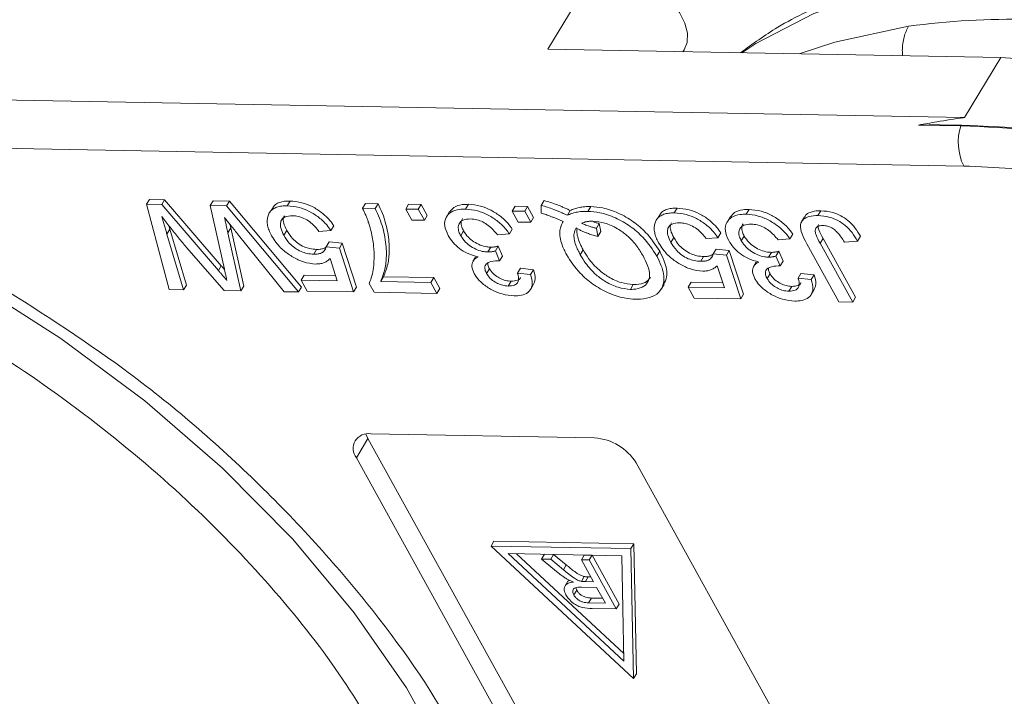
# Model space of a CAD drawing. Header units: millimetres. Extents: x 8853 to 11418, y 45 to 1005.
# Tile 133 of 256: x 9827 to 9852, y 687 to 704. Entities that reach past the tile are written whole.
import ezdxf

# ---------------------------------------------------------------- set-up
doc = ezdxf.new("R2010")
doc.units = ezdxf.units.MM

msp = doc.modelspace()

# ---------------------------------------------------------------- linework, layer by layer
at = {"color": 7, "linetype": 'Continuous', "lineweight": 15}
for p, q in [((9841.518, 705.537), (9840.353, 703.603)), ((9851.769, 703.393), (9840.353, 703.603)), ((9843.759, 703.54), (9843.79, 703.592)), ((9851.769, 703.393), (9850.859, 701.883)), ((9850.859, 701.883), (9822.778, 702.398)), ((9850.766, 701.673), (9849.696, 701.693)), ((9821.966, 701.191), (9850.837, 700.661)), ((9830.309, 699.815), (9830.236, 699.695)), ((9830.309, 699.815), (9830.691, 699.808)), ((9830.691, 699.808), (9830.619, 699.688)), ((9830.691, 699.808), (9832.121, 698.148)), ((9831.84, 699.665), (9831.913, 699.786)), ((9831.913, 699.786), (9832.325, 699.778)), ((9832.325, 699.778), (9832.252, 699.658)), ((9832.325, 699.778), (9834.142, 697.606)), ((9833.781, 699.657), (9833.854, 699.778)), ((9835.756, 699.715), (9835.683, 699.595)), ((9835.756, 699.715), (9836.072, 699.71)), ((9840.261, 699.789), (9840.188, 699.668)), ((9830.809, 697.545), (9830.236, 699.695)), ((9830.236, 699.695), (9830.619, 699.688)), ((9830.619, 699.688), (9832.048, 698.027)), ((9832.2, 698.058), (9831.84, 699.665)), ((9831.84, 699.665), (9832.252, 699.658)), ((9832.252, 699.658), (9834.069, 697.485)), ((9833.453, 699.66), (9833.38, 699.539)), ((9835.683, 699.595), (9835.999, 699.589)), ((9836.072, 699.71), (9835.999, 699.589)), ((9836.771, 699.575), (9836.844, 699.696)), ((9836.771, 699.575), (9837.087, 699.569)), ((9836.924, 699.298), (9836.771, 699.575)), ((9836.844, 699.696), (9837.16, 699.69)), ((9837.16, 699.69), (9837.087, 699.569)), ((9837.087, 699.569), (9837.241, 699.292)), ((9837.16, 699.69), (9837.313, 699.413)), ((9837.878, 699.511), (9837.805, 699.39)), ((9838.278, 699.574), (9838.351, 699.695)), ((9839.454, 699.525), (9839.526, 699.646)), ((9839.454, 699.525), (9839.77, 699.52)), ((9839.607, 699.248), (9839.454, 699.525)), ((9839.526, 699.646), (9839.843, 699.641)), ((9839.843, 699.641), (9839.77, 699.52)), ((9839.77, 699.52), (9839.923, 699.243)), ((9839.843, 699.641), (9839.996, 699.363)), ((9840.184, 699.473), (9840.188, 699.668)), ((9840.92, 699.538), (9840.847, 699.418)), ((9841.438, 699.639), (9841.365, 699.518)), ((9843.21, 699.481), (9843.137, 699.36)), ((9843.538, 699.478), (9843.61, 699.599)), ((9845.353, 699.445), (9845.425, 699.566)), ((9847.16, 699.411), (9847.233, 699.532)), ((9837.241, 699.292), (9836.924, 699.298)), ((9837.313, 699.413), (9837.241, 699.292)), ((9839.923, 699.243), (9839.607, 699.248)), ((9839.996, 699.363), (9839.923, 699.243)), ((9840.742, 699.259), (9840.713, 699.211)), ((9844.952, 699.381), (9844.879, 699.26)), ((9846.822, 699.377), (9846.749, 699.256)), ((9830.824, 699.066), (9830.751, 698.945)), ((9830.796, 699.16), (9830.824, 699.066)), ((9830.824, 699.066), (9831.241, 697.659)), ((9832.36, 699.099), (9832.287, 698.978)), ((9832.287, 698.978), (9832.615, 697.512)), ((9832.36, 699.099), (9832.688, 697.633)), ((9833.771, 699.035), (9833.698, 698.914)), ((9834.885, 699.033), (9834.584, 699.012)), ((9834.958, 699.154), (9834.885, 699.033)), ((9838.229, 699.024), (9838.157, 698.904)), ((9839.456, 699.072), (9839.384, 698.951)), ((9841.576, 699.091), (9841.649, 699.211)), ((9841.616, 698.886), (9841.576, 699.091)), ((9841.616, 698.886), (9841.689, 699.007)), ((9841.689, 699.007), (9841.649, 699.211)), ((9844.715, 698.975), (9844.642, 698.854)), ((9830.751, 698.945), (9831.168, 697.539)), ((9833.709, 697.492), (9832.557, 698.92)), ((9834.839, 698.745), (9834.767, 698.624)), ((9834.839, 698.745), (9835.171, 698.712)), ((9839.384, 698.951), (9839.082, 698.929)), ((9843.528, 698.856), (9843.455, 698.735)), ((9844.642, 698.854), (9844.341, 698.833)), ((9845.304, 698.895), (9845.231, 698.774)), ((9846.458, 698.821), (9846.157, 698.799)), ((9846.531, 698.942), (9846.458, 698.821)), ((9847.29, 698.836), (9847.218, 698.715)), ((9847.29, 698.836), (9848.112, 697.35)), ((9848.159, 698.769), (9847.83, 698.741)), ((9848.232, 698.89), (9848.159, 698.769)), ((9832.197, 697.52), (9831.245, 698.609)), ((9834.524, 698.559), (9834.451, 698.438)), ((9834.767, 698.624), (9835.098, 698.591)), ((9835.171, 698.712), (9835.098, 698.591)), ((9835.098, 698.591), (9835.458, 697.487)), ((9835.171, 698.712), (9835.531, 697.608)), ((9838.915, 698.614), (9838.842, 698.493)), ((9839.103, 698.64), (9839.03, 698.519)), ((9839.03, 698.519), (9839.136, 698.27)), ((9839.103, 698.64), (9839.208, 698.391)), ((9841.172, 698.423), (9841.245, 698.544)), ((9843.174, 698.511), (9843.101, 698.39)), ((9844.596, 698.566), (9844.523, 698.445)), ((9844.596, 698.566), (9844.928, 698.533)), ((9844.928, 698.533), (9844.855, 698.412)), ((9844.928, 698.533), (9845.288, 697.429)), ((9845.989, 698.484), (9845.916, 698.363)), ((9846.177, 698.51), (9846.105, 698.389)), ((9846.177, 698.51), (9846.283, 698.261)), ((9847.691, 697.236), (9846.88, 698.702)), ((9847.218, 698.715), (9848.039, 697.229)), ((9835.046, 697.769), (9834.862, 698.326)), ((9838.469, 698.259), (9838.459, 698.243)), ((9838.532, 698.363), (9838.473, 698.266)), ((9839.208, 698.391), (9839.136, 698.27)), ((9844.281, 698.38), (9844.208, 698.259)), ((9844.523, 698.445), (9844.855, 698.412)), ((9844.855, 698.412), (9845.215, 697.308)), ((9845.606, 698.234), (9845.547, 698.136)), ((9846.105, 698.389), (9846.21, 698.14)), ((9846.283, 698.261), (9846.21, 698.14)), ((9832.121, 698.148), (9832.048, 698.027)), ((9838.881, 698.072), (9838.809, 697.951)), ((9839.66, 698.081), (9839.587, 697.96)), ((9839.66, 698.081), (9839.992, 698.047)), ((9839.992, 698.047), (9839.919, 697.927)), ((9844.803, 697.59), (9844.619, 698.147)), ((9845.543, 698.129), (9845.534, 698.113)), ((9834.207, 697.907), (9834.134, 697.786)), ((9834.287, 697.509), (9834.134, 697.786)), ((9834.134, 697.786), (9835.046, 697.769)), ((9834.207, 697.907), (9835.006, 697.892)), ((9836.14, 697.749), (9836.213, 697.87)), ((9836.14, 697.749), (9837.406, 697.726)), ((9836.213, 697.87), (9837.478, 697.847)), ((9837.478, 697.847), (9837.406, 697.726)), ((9837.406, 697.726), (9837.559, 697.449)), ((9837.478, 697.847), (9837.632, 697.57)), ((9839.428, 697.756), (9839.355, 697.635)), ((9839.587, 697.96), (9839.919, 697.927)), ((9843.963, 697.728), (9843.891, 697.607)), ((9843.963, 697.728), (9844.762, 697.713)), ((9845.956, 697.942), (9845.883, 697.821)), ((9846.734, 697.951), (9846.661, 697.83)), ((9846.661, 697.83), (9846.993, 697.797)), ((9846.734, 697.951), (9847.066, 697.918)), ((9847.066, 697.918), (9846.993, 697.797)), ((9831.168, 697.539), (9830.809, 697.545)), ((9831.241, 697.659), (9831.168, 697.539)), ((9832.615, 697.512), (9832.197, 697.52)), ((9832.688, 697.633), (9832.615, 697.512)), ((9834.069, 697.485), (9833.709, 697.492)), ((9834.142, 697.606), (9834.069, 697.485)), ((9835.458, 697.487), (9834.287, 697.509)), ((9835.531, 697.608), (9835.458, 697.487)), ((9835.976, 697.478), (9835.852, 697.702)), ((9837.559, 697.449), (9835.976, 697.478)), ((9837.632, 697.57), (9837.559, 697.449)), ((9839.913, 697.541), (9839.986, 697.662)), ((9842.434, 697.551), (9842.507, 697.672)), ((9843.21, 697.552), (9843.283, 697.673)), ((9844.044, 697.33), (9843.891, 697.607)), ((9843.891, 697.607), (9844.803, 697.59)), ((9846.502, 697.626), (9846.43, 697.505)), ((9846.988, 697.411), (9847.06, 697.532)), ((9845.215, 697.308), (9844.044, 697.33)), ((9845.288, 697.429), (9845.215, 697.308)), ((9848.039, 697.229), (9847.691, 697.236)), ((9848.112, 697.35), (9848.039, 697.229)), ((9835.526, 693.303), (9835.817, 693.787)), ((9835.767, 693.9), (9835.817, 693.787)), ((9835.817, 693.787), (9843.671, 679.587)), ((9835.89, 693.908), (9841.533, 693.804)), ((9843.38, 679.104), (9835.526, 693.303)), ((9842.579, 693.174), (9850.433, 678.975)), ((9838.994, 691.199), (9838.921, 691.078)), ((9842.448, 691.014), (9838.921, 691.078)), ((9838.921, 691.078), (9842.515, 687.736)), ((9842.52, 691.135), (9838.994, 691.199)), ((9842.52, 691.135), (9842.448, 691.014)), ((9842.588, 687.857), (9842.52, 691.135)), ((9839.356, 690.887), (9842.218, 690.835)), ((9842.273, 688.174), (9839.356, 690.887)), ((9842.269, 688.367), (9839.562, 690.883)), ((9840.197, 690.749), (9840.27, 690.87)), ((9840.425, 690.745), (9840.498, 690.866)), ((9840.818, 690.602), (9840.498, 690.866)), ((9841.199, 690.731), (9841.271, 690.852)), ((9841.47, 690.848), (9841.271, 690.852)), ((9841.398, 690.727), (9841.47, 690.848)), ((9842.153, 689.614), (9841.47, 690.848)), ((9842.218, 690.835), (9842.273, 688.174)), ((9842.515, 687.736), (9842.448, 691.014)), ((9840.617, 690.404), (9840.197, 690.749)), ((9840.197, 690.749), (9840.425, 690.745)), ((9840.425, 690.745), (9840.745, 690.481)), ((9840.745, 690.481), (9840.818, 690.602)), ((9841.398, 690.727), (9841.199, 690.731)), ((9841.199, 690.731), (9841.505, 690.177)), ((9841.398, 690.727), (9842.08, 689.493)), ((9841.2, 690.188), (9841.273, 690.309)), ((9841.301, 690.181), (9841.374, 690.302)), ((9841.437, 690.3), (9841.374, 690.302)), ((9840.861, 690.195), (9840.788, 690.074)), ((9840.888, 690.218), (9840.862, 690.194)), ((9841.206, 690.041), (9841.584, 690.035)), ((9841.301, 690.181), (9841.505, 690.177)), ((9841.584, 690.035), (9841.803, 689.639)), ((9841.008, 689.846), (9841.081, 689.966)), ((9841.081, 689.966), (9841.06, 690.027)), ((9841.382, 689.647), (9841.455, 689.767)), ((9841.803, 689.639), (9841.382, 689.647)), ((9841.734, 689.762), (9841.455, 689.767)), ((9842.08, 689.493), (9842.153, 689.614)), ((9842.08, 689.493), (9841.468, 689.504)), ((9842.515, 687.736), (9842.588, 687.857))]:
    msp.add_line(p, q, dxfattribs=at)
at = {"color": 7, "linetype": 'Continuous', "lineweight": 15, "flags": 128}
for points in [[(9843.79, 703.592), (9843.862, 703.776), (9843.872, 704.01), (9843.809, 704.266), (9843.676, 704.533), (9843.479, 704.797), (9843.228, 705.046), (9842.934, 705.269), (9842.61, 705.456)], [(9845.24, 703.513), (9845.593, 703.748), (9847.062, 704.507), (9848.74, 705.059), (9850.602, 705.395), (9852.622, 705.512), (9854.77, 705.407), (9857.017, 705.081), (9859.328, 704.54), (9861.672, 703.792), (9864.015, 702.846), (9866.323, 701.717), (9868.562, 700.421), (9870.702, 698.976), (9872.71, 697.404), (9874.559, 695.726), (9876.221, 693.967), (9877.672, 692.152)], [(9846.691, 703.487), (9847.588, 703.786), (9849.446, 704.186)], [(9878.099, 687.34), (9877.938, 687.636), (9876.781, 689.499), (9875.383, 691.339), (9873.765, 693.13), (9871.952, 694.846), (9869.968, 696.461), (9867.843, 697.952), (9865.609, 699.298), (9863.297, 700.478), (9860.941, 701.475), (9858.577, 702.276), (9856.237, 702.868), (9853.957, 703.242), (9851.769, 703.393)], [(9818.676, 700.975), (9821.093, 700.095), (9823.489, 699.013), (9825.828, 697.746), (9828.074, 696.314), (9830.193, 694.738), (9832.152, 693.042), (9833.922, 691.252), (9835.475, 689.396), (9836.789, 687.501), (9837.842, 685.596), (9838.619, 683.711), (9839.109, 681.874), (9839.303, 680.113), (9839.199, 678.455), (9838.798, 676.925), (9838.22, 675.728)]]:
    msp.add_lwpolyline(points, dxfattribs=at)
at = {"color": 7, "linetype": 'Continuous', "lineweight": 15}
for centre, radius, start, end in [((9852.111, 684.075), 20.287, 80.3496, 97.5486), ((9850.15, 676.301), 25.395, 71.4087, 91.0234), ((9852.053, 701.255), 1.353, 162.0005, 206.0242), ((9849.971, 675.477), 26.208, 71.9714, 88.2611), ((9835.823, 693.536), 0.377, 79.7431, 218.1605), ((9841.448, 692.479), 1.328, 31.5519, 86.3409)]:
    msp.add_arc(centre, radius, start, end, dxfattribs=at)
for points, knots in [([(9877.726, 692.578), (9877.498, 692.883), (9876.835, 693.764), (9875.589, 695.191), (9873.944, 696.821), (9872.141, 698.365), (9870.208, 699.805), (9868.167, 701.123), (9866.044, 702.304), (9863.865, 703.331), (9861.658, 704.194), (9859.448, 704.879), (9857.263, 705.379), (9855.129, 705.685), (9853.072, 705.792), (9851.118, 705.696), (9849.289, 705.398), (9847.621, 704.89), (9846.241, 704.27), (9845.514, 703.737), (9845.21, 703.514)], [0, 0, 0, 0, 0.030596, 0.088573, 0.146513, 0.204405, 0.262263, 0.320102, 0.377938, 0.435787, 0.493664, 0.551587, 0.609572, 0.667635, 0.725784, 0.784011, 0.842272, 0.900445, 0.958349, 1, 1, 1, 1]), ([(9849.446, 704.186), (9849.403, 704.099), (9849.339, 703.967), (9849.3, 703.747), (9849.284, 703.585), (9849.296, 703.483), (9849.301, 703.439)], [0, 0, 0, 0, 0.4068137, 0.6184289, 0.8351223, 1, 1, 1, 1]), ([(9850.859, 701.883), (9850.851, 701.882), (9850.617, 701.849), (9850.226, 701.789), (9849.851, 701.721), (9849.696, 701.693)], [0, 0, 0, 0, 0.0204398, 0.5957565, 1, 1, 1, 1]), ([(9817.361, 700.107), (9818.281, 699.818), (9820.154, 699.231), (9822.998, 697.961), (9825.821, 696.404), (9828.52, 694.571), (9830.994, 692.535), (9833.147, 690.37), (9834.954, 688.161), (9835.843, 686.683), (9836.28, 685.956)], [0, 0, 0, 0, 0.119843, 0.244, 0.371208, 0.5, 0.628792, 0.756, 0.880157, 1, 1, 1, 1]), ([(9833.456, 699.657), (9833.467, 699.669), (9833.501, 699.706), (9833.587, 699.746), (9833.69, 699.77), (9833.782, 699.778), (9833.83, 699.778), (9833.854, 699.778)], [0, 0, 0, 0, 0.133423, 0.416271, 0.710551, 0.854799, 1, 1, 1, 1]), ([(9833.854, 699.778), (9833.953, 699.77), (9834.132, 699.756), (9834.417, 699.645), (9834.661, 699.49), (9834.842, 699.317), (9834.924, 699.202), (9834.958, 699.154)], [0, 0, 0, 0, 0.248379, 0.451028, 0.653732, 0.857674, 1, 1, 1, 1]), ([(9840.261, 699.789), (9840.313, 699.774), (9840.417, 699.745), (9840.551, 699.697), (9840.661, 699.654), (9840.747, 699.618), (9840.834, 699.579), (9840.891, 699.552), (9840.92, 699.538)], [0, 0, 0, 0, 0.237022, 0.475091, 0.605871, 0.736859, 0.868386, 1, 1, 1, 1]), ([(9833.781, 699.657), (9833.735, 699.656), (9833.641, 699.655), (9833.518, 699.627), (9833.416, 699.576), (9833.353, 699.515), (9833.318, 699.455), (9833.305, 699.422), (9833.299, 699.406)], [0, 0, 0, 0, 0.195914, 0.39631, 0.592972, 0.797743, 0.898464, 1, 1, 1, 1]), ([(9833.781, 699.657), (9833.88, 699.649), (9834.059, 699.635), (9834.344, 699.524), (9834.588, 699.369), (9834.77, 699.196), (9834.851, 699.081), (9834.885, 699.033)], [0, 0, 0, 0, 0.248379, 0.451028, 0.653732, 0.857674, 1, 1, 1, 1]), ([(9835.898, 699.009), (9835.888, 699.049), (9835.868, 699.128), (9835.833, 699.237), (9835.796, 699.335), (9835.762, 699.421), (9835.723, 699.508), (9835.696, 699.566), (9835.683, 699.595)], [0, 0, 0, 0, 0.207128, 0.414579, 0.560657, 0.706858, 0.853397, 1, 1, 1, 1]), ([(9835.999, 699.589), (9836.038, 699.507), (9836.155, 699.26), (9836.26, 698.855), (9836.296, 698.427), (9836.257, 698.053), (9836.179, 697.851), (9836.14, 697.749)], [0, 0, 0, 0, 0.12089, 0.363049, 0.611426, 0.804202, 1, 1, 1, 1]), ([(9836.072, 699.71), (9836.111, 699.627), (9836.228, 699.381), (9836.333, 698.976), (9836.368, 698.548), (9836.33, 698.174), (9836.252, 697.972), (9836.213, 697.87)], [0, 0, 0, 0, 0.1208896, 0.3630487, 0.6114263, 0.8042019, 1, 1, 1, 1]), ([(9837.839, 698.912), (9837.802, 698.995), (9837.727, 699.164), (9837.772, 699.368), (9837.904, 699.51), (9838.087, 699.571), (9838.226, 699.574), (9838.278, 699.574)], [0, 0, 0, 0, 0.228572, 0.459007, 0.660095, 0.870765, 1, 1, 1, 1]), ([(9837.883, 699.507), (9837.914, 699.547), (9837.982, 699.638), (9838.16, 699.691), (9838.299, 699.694), (9838.351, 699.695)], [0, 0, 0, 0, 0.333604, 0.74663, 1, 1, 1, 1]), ([(9838.278, 699.574), (9838.378, 699.566), (9838.561, 699.55), (9838.853, 699.432), (9839.105, 699.268), (9839.28, 699.097), (9839.357, 698.988), (9839.384, 698.951)], [0, 0, 0, 0, 0.249595, 0.46063, 0.671469, 0.886859, 1, 1, 1, 1]), ([(9838.351, 699.695), (9838.451, 699.687), (9838.634, 699.671), (9838.925, 699.553), (9839.178, 699.389), (9839.353, 699.218), (9839.43, 699.109), (9839.456, 699.072)], [0, 0, 0, 0, 0.2495954, 0.4606301, 0.6714689, 0.8868588, 1, 1, 1, 1]), ([(9840.742, 699.259), (9840.716, 699.271), (9840.664, 699.294), (9840.586, 699.328), (9840.508, 699.36), (9840.415, 699.396), (9840.307, 699.436), (9840.225, 699.461), (9840.184, 699.473)], [0, 0, 0, 0, 0.1399626, 0.2799557, 0.4199377, 0.560053, 0.7795716, 1, 1, 1, 1]), ([(9840.188, 699.668), (9840.24, 699.654), (9840.344, 699.624), (9840.478, 699.576), (9840.588, 699.533), (9840.675, 699.497), (9840.761, 699.458), (9840.818, 699.431), (9840.847, 699.418)], [0, 0, 0, 0, 0.237022, 0.475091, 0.605871, 0.736859, 0.868386, 1, 1, 1, 1]), ([(9840.847, 699.418), (9840.881, 699.434), (9840.949, 699.466), (9841.05, 699.492), (9841.138, 699.506), (9841.211, 699.514), (9841.287, 699.518), (9841.339, 699.518), (9841.365, 699.518)], [0, 0, 0, 0, 0.236029, 0.474761, 0.60501, 0.7357, 0.867655, 1, 1, 1, 1]), ([(9840.92, 699.538), (9840.953, 699.554), (9841.022, 699.586), (9841.123, 699.613), (9841.211, 699.627), (9841.284, 699.635), (9841.359, 699.639), (9841.412, 699.639), (9841.438, 699.639)], [0, 0, 0, 0, 0.236029, 0.474761, 0.60501, 0.7357, 0.867655, 1, 1, 1, 1]), ([(9841.365, 699.518), (9841.463, 699.511), (9841.683, 699.494), (9842.06, 699.367), (9842.438, 699.148), (9842.824, 698.817), (9842.995, 698.552), (9843.101, 698.39)], [0, 0, 0, 0, 0.150098, 0.337156, 0.525352, 0.708308, 1, 1, 1, 1]), ([(9841.438, 699.639), (9841.536, 699.631), (9841.755, 699.615), (9842.133, 699.487), (9842.511, 699.269), (9842.896, 698.938), (9843.068, 698.673), (9843.174, 698.511)], [0, 0, 0, 0, 0.150098, 0.337156, 0.525352, 0.708308, 1, 1, 1, 1]), ([(9843.538, 699.478), (9843.491, 699.477), (9843.398, 699.476), (9843.275, 699.448), (9843.173, 699.397), (9843.11, 699.336), (9843.075, 699.276), (9843.062, 699.243), (9843.056, 699.227)], [0, 0, 0, 0, 0.195914, 0.39631, 0.592972, 0.797743, 0.898464, 1, 1, 1, 1]), ([(9843.213, 699.478), (9843.224, 699.49), (9843.258, 699.527), (9843.344, 699.567), (9843.447, 699.591), (9843.539, 699.599), (9843.586, 699.599), (9843.61, 699.599)], [0, 0, 0, 0, 0.133423, 0.416271, 0.710551, 0.854799, 1, 1, 1, 1]), ([(9843.538, 699.478), (9843.637, 699.47), (9843.816, 699.456), (9844.101, 699.345), (9844.345, 699.19), (9844.526, 699.017), (9844.608, 698.902), (9844.642, 698.854)], [0, 0, 0, 0, 0.248379, 0.451028, 0.653732, 0.857674, 1, 1, 1, 1]), ([(9843.61, 699.599), (9843.709, 699.591), (9843.889, 699.577), (9844.174, 699.466), (9844.418, 699.311), (9844.599, 699.138), (9844.681, 699.023), (9844.715, 698.975)], [0, 0, 0, 0, 0.248379, 0.451028, 0.653732, 0.857674, 1, 1, 1, 1]), ([(9844.957, 699.377), (9844.988, 699.418), (9845.056, 699.508), (9845.235, 699.562), (9845.373, 699.564), (9845.425, 699.566)], [0, 0, 0, 0, 0.333604, 0.74663, 1, 1, 1, 1]), ([(9845.425, 699.566), (9845.525, 699.557), (9845.709, 699.542), (9846, 699.423), (9846.252, 699.259), (9846.427, 699.088), (9846.504, 698.979), (9846.531, 698.942)], [0, 0, 0, 0, 0.2495954, 0.4606301, 0.6714689, 0.8868588, 1, 1, 1, 1]), ([(9846.83, 699.373), (9846.836, 699.389), (9846.857, 699.444), (9846.975, 699.506), (9847.116, 699.532), (9847.215, 699.532), (9847.233, 699.532)], [0, 0, 0, 0, 0.13032, 0.452849, 0.901185, 1, 1, 1, 1]), ([(9847.233, 699.532), (9847.332, 699.525), (9847.494, 699.512), (9847.739, 699.414), (9847.938, 699.28), (9848.111, 699.097), (9848.19, 698.961), (9848.232, 698.89)], [0, 0, 0, 0, 0.257051, 0.4188059, 0.5813296, 0.7801411, 1, 1, 1, 1]), ([(9831.245, 698.609), (9831.178, 698.689), (9831.073, 698.814), (9830.936, 698.984), (9830.828, 699.118), (9830.723, 699.253), (9830.654, 699.343), (9830.62, 699.388)], [0, 0, 0, 0, 0.310606, 0.482888, 0.655191, 0.82758, 1, 1, 1, 1]), ([(9830.62, 699.388), (9830.632, 699.348), (9830.655, 699.269), (9830.689, 699.155), (9830.721, 699.047), (9830.741, 698.979), (9830.751, 698.945)], [0, 0, 0, 0, 0.27018, 0.54036, 0.770179, 1, 1, 1, 1]), ([(9832.557, 698.92), (9832.524, 698.96), (9832.459, 699.041), (9832.367, 699.154), (9832.282, 699.261), (9832.229, 699.326), (9832.202, 699.359)], [0, 0, 0, 0, 0.275241, 0.550482, 0.775241, 1, 1, 1, 1]), ([(9832.202, 699.359), (9832.211, 699.32), (9832.228, 699.242), (9832.251, 699.139), (9832.271, 699.051), (9832.282, 699.002), (9832.287, 698.978)], [0, 0, 0, 0, 0.308896, 0.617792, 0.808896, 1, 1, 1, 1]), ([(9833.299, 699.406), (9833.291, 699.373), (9833.274, 699.306), (9833.28, 699.192), (9833.311, 699.07), (9833.353, 698.973), (9833.383, 698.917), (9833.391, 698.903)], [0, 0, 0, 0, 0.228036, 0.461347, 0.689746, 0.923403, 1, 1, 1, 1]), ([(9833.917, 699.408), (9833.85, 699.403), (9833.738, 699.396), (9833.641, 699.319), (9833.606, 699.221), (9833.615, 699.084), (9833.667, 698.976), (9833.698, 698.914)], [0, 0, 0, 0, 0.2426891, 0.4065842, 0.570206, 0.7509459, 1, 1, 1, 1]), ([(9833.711, 699.407), (9833.701, 699.386), (9833.675, 699.332), (9833.689, 699.204), (9833.741, 699.097), (9833.771, 699.035)], [0, 0, 0, 0, 0.208655, 0.541437, 1, 1, 1, 1]), ([(9834.584, 699.012), (9834.532, 699.077), (9834.448, 699.182), (9834.283, 699.307), (9834.133, 699.376), (9834.009, 699.403), (9833.942, 699.406), (9833.917, 699.408)], [0, 0, 0, 0, 0.323008, 0.519347, 0.717293, 0.893001, 1, 1, 1, 1]), ([(9838.405, 699.325), (9838.338, 699.321), (9838.223, 699.314), (9838.125, 699.234), (9838.087, 699.131), (9838.101, 699.015), (9838.14, 698.936), (9838.157, 698.904)], [0, 0, 0, 0, 0.269591, 0.459441, 0.648883, 0.856246, 1, 1, 1, 1]), ([(9838.2, 699.334), (9838.187, 699.308), (9838.157, 699.247), (9838.175, 699.136), (9838.213, 699.057), (9838.229, 699.024)], [0, 0, 0, 0, 0.310413, 0.717671, 1, 1, 1, 1]), ([(9839.082, 698.929), (9839.013, 699.011), (9838.91, 699.132), (9838.716, 699.257), (9838.557, 699.314), (9838.458, 699.321), (9838.405, 699.325)], [0, 0, 0, 0, 0.404921, 0.593605, 0.78306, 1, 1, 1, 1]), ([(9840.825, 698.426), (9840.804, 698.467), (9840.76, 698.55), (9840.7, 698.696), (9840.655, 698.863), (9840.65, 699.025), (9840.682, 699.158), (9840.722, 699.225), (9840.742, 699.259)], [0, 0, 0, 0, 0.1326843, 0.2660412, 0.4742143, 0.6889345, 0.8428267, 1, 1, 1, 1]), ([(9841.206, 699.218), (9841.225, 699.226), (9841.264, 699.242), (9841.319, 699.256), (9841.367, 699.263), (9841.404, 699.267), (9841.444, 699.269), (9841.471, 699.269), (9841.484, 699.269)], [0, 0, 0, 0, 0.244198, 0.490285, 0.616798, 0.743692, 0.871739, 1, 1, 1, 1]), ([(9841.576, 699.091), (9841.551, 699.097), (9841.499, 699.109), (9841.429, 699.13), (9841.367, 699.151), (9841.313, 699.172), (9841.26, 699.194), (9841.224, 699.21), (9841.206, 699.218)], [0, 0, 0, 0, 0.2105407, 0.4218235, 0.5655569, 0.7096369, 0.8547182, 1, 1, 1, 1]), ([(9841.484, 699.269), (9841.584, 699.26), (9841.786, 699.241), (9842.097, 699.098), (9842.383, 698.894), (9842.6, 698.651), (9842.705, 698.476), (9842.753, 698.396)], [0, 0, 0, 0, 0.20131, 0.404755, 0.576193, 0.805812, 1, 1, 1, 1]), ([(9841.649, 699.211), (9841.623, 699.217), (9841.575, 699.229), (9841.527, 699.244), (9841.504, 699.251)], [0, 0, 0, 0, 0.534824, 1, 1, 1, 1]), ([(9843.056, 699.227), (9843.048, 699.194), (9843.03, 699.127), (9843.037, 699.013), (9843.068, 698.891), (9843.11, 698.794), (9843.14, 698.738), (9843.147, 698.724)], [0, 0, 0, 0, 0.228036, 0.461347, 0.689746, 0.923403, 1, 1, 1, 1]), ([(9843.674, 699.229), (9843.607, 699.224), (9843.494, 699.217), (9843.398, 699.14), (9843.362, 699.042), (9843.372, 698.905), (9843.424, 698.797), (9843.455, 698.735)], [0, 0, 0, 0, 0.242689, 0.406584, 0.570206, 0.750946, 1, 1, 1, 1]), ([(9843.468, 699.228), (9843.458, 699.207), (9843.432, 699.153), (9843.446, 699.025), (9843.498, 698.918), (9843.528, 698.856)], [0, 0, 0, 0, 0.208655, 0.541437, 1, 1, 1, 1]), ([(9844.341, 698.833), (9844.289, 698.898), (9844.205, 699.003), (9844.04, 699.128), (9843.89, 699.197), (9843.766, 699.224), (9843.699, 699.227), (9843.674, 699.229)], [0, 0, 0, 0, 0.323008, 0.519347, 0.717293, 0.893001, 1, 1, 1, 1]), ([(9844.913, 698.782), (9844.876, 698.866), (9844.801, 699.034), (9844.847, 699.238), (9844.978, 699.38), (9845.161, 699.441), (9845.3, 699.444), (9845.353, 699.445)], [0, 0, 0, 0, 0.228572, 0.459007, 0.660095, 0.870765, 1, 1, 1, 1]), ([(9845.353, 699.445), (9845.452, 699.436), (9845.636, 699.421), (9845.927, 699.302), (9846.179, 699.138), (9846.354, 698.967), (9846.431, 698.859), (9846.458, 698.821)], [0, 0, 0, 0, 0.249595, 0.46063, 0.671469, 0.886859, 1, 1, 1, 1]), ([(9846.88, 698.702), (9846.837, 698.784), (9846.75, 698.95), (9846.703, 699.165), (9846.768, 699.305), (9846.899, 699.388), (9847.044, 699.411), (9847.142, 699.411), (9847.16, 699.411)], [0, 0, 0, 0, 0.230985, 0.464973, 0.609952, 0.754605, 0.955682, 1, 1, 1, 1]), ([(9847.16, 699.411), (9847.26, 699.404), (9847.421, 699.391), (9847.666, 699.294), (9847.866, 699.159), (9848.038, 698.976), (9848.117, 698.84), (9848.159, 698.769)], [0, 0, 0, 0, 0.257051, 0.4188059, 0.5813296, 0.7801411, 1, 1, 1, 1]), ([(9832.34, 699.188), (9832.341, 699.183), (9832.348, 699.153), (9832.355, 699.123), (9832.36, 699.099)], [0, 0, 0, 0, 0.183492, 1, 1, 1, 1]), ([(9833.771, 699.035), (9833.814, 698.965), (9833.885, 698.853), (9834.046, 698.71), (9834.201, 698.621), (9834.368, 698.569), (9834.469, 698.563), (9834.524, 698.559)], [0, 0, 0, 0, 0.284133, 0.463731, 0.644535, 0.805022, 1, 1, 1, 1]), ([(9835.852, 697.702), (9835.876, 697.765), (9835.948, 697.954), (9835.979, 698.276), (9835.971, 698.65), (9835.923, 698.889), (9835.898, 699.009)], [0, 0, 0, 0, 0.165203, 0.496137, 0.746721, 1, 1, 1, 1]), ([(9838.229, 699.024), (9838.265, 698.97), (9838.329, 698.871), (9838.486, 698.748), (9838.649, 698.662), (9838.798, 698.62), (9838.882, 698.616), (9838.915, 698.614)], [0, 0, 0, 0, 0.254178, 0.457835, 0.661032, 0.868746, 1, 1, 1, 1]), ([(9841.172, 698.423), (9841.15, 698.464), (9841.107, 698.546), (9841.052, 698.679), (9841.014, 698.819), (9841.009, 698.94), (9841.029, 699.033), (9841.053, 699.076), (9841.066, 699.098)], [0, 0, 0, 0, 0.166848, 0.334564, 0.540524, 0.752508, 0.875078, 1, 1, 1, 1]), ([(9841.066, 699.098), (9841.091, 699.085), (9841.141, 699.057), (9841.219, 699.02), (9841.297, 698.987), (9841.39, 698.951), (9841.497, 698.917), (9841.576, 698.896), (9841.616, 698.886)], [0, 0, 0, 0, 0.141069, 0.282767, 0.423903, 0.56572, 0.782095, 1, 1, 1, 1]), ([(9841.093, 699.084), (9841.089, 699.062), (9841.079, 698.998), (9841.102, 698.874), (9841.146, 698.743), (9841.198, 698.632), (9841.229, 698.573), (9841.245, 698.544)], [0, 0, 0, 0, 0.134861, 0.4076624, 0.6882604, 0.8438926, 1, 1, 1, 1]), ([(9845.479, 699.196), (9845.412, 699.191), (9845.297, 699.184), (9845.199, 699.104), (9845.161, 699.002), (9845.175, 698.885), (9845.215, 698.806), (9845.231, 698.774)], [0, 0, 0, 0, 0.269591, 0.459441, 0.648883, 0.856246, 1, 1, 1, 1]), ([(9845.274, 699.204), (9845.261, 699.178), (9845.231, 699.117), (9845.249, 699.006), (9845.288, 698.927), (9845.304, 698.895)], [0, 0, 0, 0, 0.310413, 0.717671, 1, 1, 1, 1]), ([(9846.157, 698.799), (9846.087, 698.882), (9845.984, 699.003), (9845.79, 699.127), (9845.631, 699.184), (9845.532, 699.192), (9845.479, 699.196)], [0, 0, 0, 0, 0.404921, 0.593605, 0.78306, 1, 1, 1, 1]), ([(9847.284, 699.162), (9847.241, 699.159), (9847.168, 699.154), (9847.107, 699.1), (9847.084, 699.027), (9847.12, 698.894), (9847.179, 698.787), (9847.218, 698.715)], [0, 0, 0, 0, 0.19306, 0.330934, 0.468862, 0.645656, 1, 1, 1, 1]), ([(9847.177, 699.19), (9847.172, 699.177), (9847.156, 699.138), (9847.196, 699.013), (9847.253, 698.907), (9847.29, 698.836)], [0, 0, 0, 0, 0.131073, 0.420302, 1, 1, 1, 1]), ([(9847.83, 698.741), (9847.778, 698.825), (9847.707, 698.938), (9847.565, 699.071), (9847.458, 699.13), (9847.36, 699.158), (9847.307, 699.161), (9847.284, 699.162)], [0, 0, 0, 0, 0.4413221, 0.5983481, 0.7568563, 0.895495, 1, 1, 1, 1]), ([(9834.502, 698.19), (9834.4, 698.201), (9834.215, 698.22), (9833.93, 698.356), (9833.687, 698.525), (9833.503, 698.717), (9833.425, 698.847), (9833.391, 698.903)], [0, 0, 0, 0, 0.238357, 0.435095, 0.63094, 0.839011, 1, 1, 1, 1]), ([(9833.698, 698.914), (9833.741, 698.845), (9833.812, 698.732), (9833.973, 698.589), (9834.129, 698.5), (9834.296, 698.448), (9834.396, 698.442), (9834.451, 698.438)], [0, 0, 0, 0, 0.284133, 0.463731, 0.644535, 0.805022, 1, 1, 1, 1]), ([(9838.597, 698.37), (9838.503, 698.395), (9838.34, 698.439), (9838.12, 698.578), (9837.949, 698.734), (9837.877, 698.85), (9837.839, 698.912)], [0, 0, 0, 0, 0.302387, 0.525374, 0.748493, 1, 1, 1, 1]), ([(9838.157, 698.904), (9838.192, 698.849), (9838.257, 698.75), (9838.413, 698.627), (9838.576, 698.541), (9838.725, 698.499), (9838.809, 698.495), (9838.842, 698.493)], [0, 0, 0, 0, 0.254178, 0.457835, 0.661032, 0.868746, 1, 1, 1, 1]), ([(9844.259, 698.011), (9844.157, 698.022), (9843.972, 698.041), (9843.687, 698.177), (9843.443, 698.346), (9843.26, 698.538), (9843.182, 698.668), (9843.147, 698.724)], [0, 0, 0, 0, 0.238357, 0.435095, 0.63094, 0.839011, 1, 1, 1, 1]), ([(9843.455, 698.735), (9843.498, 698.666), (9843.569, 698.553), (9843.73, 698.41), (9843.885, 698.321), (9844.052, 698.269), (9844.153, 698.263), (9844.208, 698.259)], [0, 0, 0, 0, 0.284133, 0.463731, 0.644535, 0.805022, 1, 1, 1, 1]), ([(9843.528, 698.856), (9843.571, 698.787), (9843.642, 698.674), (9843.803, 698.531), (9843.958, 698.442), (9844.125, 698.39), (9844.226, 698.384), (9844.281, 698.38)], [0, 0, 0, 0, 0.284133, 0.463731, 0.644535, 0.805022, 1, 1, 1, 1]), ([(9845.671, 698.24), (9845.578, 698.266), (9845.415, 698.31), (9845.194, 698.448), (9845.023, 698.605), (9844.951, 698.72), (9844.913, 698.782)], [0, 0, 0, 0, 0.302387, 0.525374, 0.748493, 1, 1, 1, 1]), ([(9845.231, 698.774), (9845.267, 698.719), (9845.331, 698.621), (9845.487, 698.497), (9845.651, 698.411), (9845.8, 698.369), (9845.884, 698.365), (9845.916, 698.363)], [0, 0, 0, 0, 0.254178, 0.457835, 0.661032, 0.868746, 1, 1, 1, 1]), ([(9845.304, 698.895), (9845.339, 698.84), (9845.404, 698.742), (9845.56, 698.618), (9845.723, 698.532), (9845.872, 698.49), (9845.956, 698.486), (9845.989, 698.484)], [0, 0, 0, 0, 0.254178, 0.457835, 0.661032, 0.868746, 1, 1, 1, 1]), ([(9834.451, 698.438), (9834.481, 698.438), (9834.541, 698.439), (9834.617, 698.454), (9834.676, 698.483), (9834.718, 698.521), (9834.752, 698.567), (9834.762, 698.605), (9834.767, 698.624)], [0, 0, 0, 0, 0.1817742, 0.3670305, 0.5185126, 0.6750267, 0.8352872, 1, 1, 1, 1]), ([(9834.524, 698.559), (9834.554, 698.559), (9834.614, 698.56), (9834.689, 698.575), (9834.747, 698.602), (9834.772, 698.626), (9834.784, 698.638)], [0, 0, 0, 0, 0.276906, 0.559116, 0.789877, 1, 1, 1, 1]), ([(9838.842, 698.493), (9838.853, 698.493), (9838.877, 698.493), (9838.91, 698.496), (9838.941, 698.5), (9838.972, 698.505), (9839.001, 698.511), (9839.021, 698.516), (9839.03, 698.519)], [0, 0, 0, 0, 0.169524, 0.339551, 0.504185, 0.669008, 0.834436, 1, 1, 1, 1]), ([(9838.915, 698.614), (9838.926, 698.614), (9838.95, 698.614), (9838.982, 698.617), (9839.014, 698.621), (9839.044, 698.626), (9839.074, 698.632), (9839.093, 698.637), (9839.103, 698.64)], [0, 0, 0, 0, 0.169524, 0.339551, 0.504185, 0.669008, 0.834436, 1, 1, 1, 1]), ([(9842.507, 697.672), (9842.406, 697.683), (9842.204, 697.703), (9841.892, 697.847), (9841.603, 698.061), (9841.389, 698.301), (9841.287, 698.473), (9841.245, 698.544)], [0, 0, 0, 0, 0.203222, 0.407586, 0.580719, 0.828764, 1, 1, 1, 1]), ([(9843.174, 698.511), (9843.214, 698.429), (9843.325, 698.206), (9843.385, 697.902), (9843.304, 697.738), (9843.274, 697.678)], [0, 0, 0, 0, 0.268828, 0.7298188, 1, 1, 1, 1]), ([(9845.989, 698.484), (9846, 698.484), (9846.024, 698.484), (9846.057, 698.487), (9846.088, 698.491), (9846.119, 698.496), (9846.148, 698.503), (9846.168, 698.507), (9846.177, 698.51)], [0, 0, 0, 0, 0.169524, 0.339551, 0.504185, 0.669008, 0.834436, 1, 1, 1, 1]), ([(9834.862, 698.326), (9834.85, 698.314), (9834.826, 698.29), (9834.786, 698.261), (9834.744, 698.237), (9834.687, 698.213), (9834.609, 698.193), (9834.538, 698.191), (9834.502, 698.19)], [0, 0, 0, 0, 0.1473637, 0.2953519, 0.4185536, 0.5425511, 0.7679639, 1, 1, 1, 1]), ([(9838.497, 697.948), (9838.471, 698.008), (9838.422, 698.125), (9838.456, 698.265), (9838.532, 698.335), (9838.584, 698.363), (9838.597, 698.37)], [0, 0, 0, 0, 0.328269, 0.636143, 0.9088, 1, 1, 1, 1]), ([(9839.088, 698.274), (9839.01, 698.267), (9838.893, 698.257), (9838.794, 698.191), (9838.759, 698.124), (9838.764, 698.042), (9838.793, 697.983), (9838.809, 697.951)], [0, 0, 0, 0, 0.36756, 0.550992, 0.695411, 0.839595, 1, 1, 1, 1]), ([(9839.136, 698.27), (9839.132, 698.27), (9839.124, 698.271), (9839.112, 698.272), (9839.1, 698.273), (9839.092, 698.274), (9839.088, 698.274)], [0, 0, 0, 0, 0.250087, 0.500185, 0.75003, 1, 1, 1, 1]), ([(9842.573, 697.302), (9842.476, 697.309), (9842.254, 697.325), (9841.87, 697.451), (9841.482, 697.671), (9841.098, 698.005), (9840.928, 698.267), (9840.825, 698.426)], [0, 0, 0, 0, 0.149201, 0.339719, 0.531658, 0.715646, 1, 1, 1, 1]), ([(9842.434, 697.551), (9842.333, 697.562), (9842.131, 697.582), (9841.82, 697.726), (9841.53, 697.94), (9841.316, 698.18), (9841.214, 698.352), (9841.172, 698.423)], [0, 0, 0, 0, 0.203222, 0.407586, 0.580719, 0.828764, 1, 1, 1, 1]), ([(9842.753, 698.396), (9842.795, 698.313), (9842.88, 698.148), (9842.934, 697.914), (9842.885, 697.722), (9842.745, 697.593), (9842.572, 697.552), (9842.461, 697.551), (9842.434, 697.551)], [0, 0, 0, 0, 0.199014, 0.399339, 0.580729, 0.762132, 0.942113, 1, 1, 1, 1]), ([(9843.101, 698.39), (9843.142, 698.308), (9843.254, 698.084), (9843.303, 697.772), (9843.208, 697.505), (9842.995, 697.354), (9842.763, 697.303), (9842.612, 697.302), (9842.573, 697.302)], [0, 0, 0, 0, 0.148072, 0.401988, 0.580808, 0.75998, 0.939061, 1, 1, 1, 1]), ([(9844.208, 698.259), (9844.238, 698.26), (9844.298, 698.26), (9844.374, 698.275), (9844.432, 698.304), (9844.475, 698.342), (9844.509, 698.388), (9844.518, 698.426), (9844.523, 698.445)], [0, 0, 0, 0, 0.181774, 0.36703, 0.518513, 0.675027, 0.835287, 1, 1, 1, 1]), ([(9844.281, 698.38), (9844.311, 698.38), (9844.371, 698.381), (9844.446, 698.396), (9844.504, 698.423), (9844.529, 698.447), (9844.541, 698.459)], [0, 0, 0, 0, 0.276906, 0.559116, 0.789877, 1, 1, 1, 1]), ([(9845.571, 697.818), (9845.546, 697.879), (9845.496, 697.996), (9845.531, 698.135), (9845.606, 698.205), (9845.658, 698.233), (9845.671, 698.24)], [0, 0, 0, 0, 0.328269, 0.636143, 0.9088, 1, 1, 1, 1]), ([(9845.916, 698.363), (9845.928, 698.363), (9845.951, 698.363), (9845.984, 698.366), (9846.015, 698.37), (9846.046, 698.375), (9846.076, 698.382), (9846.095, 698.386), (9846.105, 698.389)], [0, 0, 0, 0, 0.169524, 0.339551, 0.504185, 0.669008, 0.834436, 1, 1, 1, 1]), ([(9832.048, 698.027), (9832.066, 698.006), (9832.102, 697.964), (9832.156, 697.902), (9832.2, 697.85), (9832.236, 697.808), (9832.254, 697.787), (9832.263, 697.777)], [0, 0, 0, 0, 0.249998, 0.499996, 0.75, 0.874999, 1, 1, 1, 1]), ([(9832.121, 698.148), (9832.138, 698.127), (9832.165, 698.096), (9832.192, 698.065), (9832.2, 698.055)], [0, 0, 0, 0, 0.6734938, 1, 1, 1, 1]), ([(9832.263, 697.777), (9832.258, 697.797), (9832.249, 697.836), (9832.235, 697.902), (9832.218, 697.977), (9832.206, 698.031), (9832.2, 698.058)], [0, 0, 0, 0, 0.209513, 0.419031, 0.709515, 1, 1, 1, 1]), ([(9838.84, 698.213), (9838.839, 698.197), (9838.839, 698.154), (9838.865, 698.104), (9838.881, 698.072)], [0, 0, 0, 0, 0.360196, 1, 1, 1, 1]), ([(9838.881, 698.072), (9838.909, 698.03), (9838.963, 697.949), (9839.092, 697.854), (9839.224, 697.789), (9839.338, 697.761), (9839.404, 697.757), (9839.428, 697.756)], [0, 0, 0, 0, 0.248767, 0.472673, 0.663516, 0.875579, 1, 1, 1, 1]), ([(9839.992, 698.047), (9840.015, 697.965), (9840.056, 697.821), (9840.006, 697.711), (9839.984, 697.663)], [0, 0, 0, 0, 0.565146, 1, 1, 1, 1]), ([(9844.619, 698.147), (9844.607, 698.135), (9844.583, 698.111), (9844.543, 698.082), (9844.5, 698.058), (9844.444, 698.034), (9844.366, 698.014), (9844.295, 698.012), (9844.259, 698.011)], [0, 0, 0, 0, 0.1473637, 0.2953519, 0.4185536, 0.5425511, 0.7679639, 1, 1, 1, 1]), ([(9846.163, 698.144), (9846.084, 698.137), (9845.967, 698.128), (9845.868, 698.061), (9845.833, 697.994), (9845.839, 697.912), (9845.868, 697.853), (9845.883, 697.821)], [0, 0, 0, 0, 0.36756, 0.550992, 0.695411, 0.839595, 1, 1, 1, 1]), ([(9845.914, 698.084), (9845.914, 698.068), (9845.913, 698.024), (9845.939, 697.974), (9845.956, 697.942)], [0, 0, 0, 0, 0.360196, 1, 1, 1, 1]), ([(9846.21, 698.14), (9846.206, 698.141), (9846.198, 698.141), (9846.186, 698.143), (9846.174, 698.143), (9846.166, 698.144), (9846.163, 698.144)], [0, 0, 0, 0, 0.250087, 0.500185, 0.75003, 1, 1, 1, 1]), ([(9826.304, 697.779), (9827.445, 697.055), (9829.888, 695.506), (9833.173, 692.655), (9836.018, 689.496), (9838.093, 686.47), (9838.842, 684.583), (9839.168, 683.763)], [0, 0, 0, 0, 0.190079, 0.407052, 0.624026, 0.836613, 1, 1, 1, 1]), ([(9839.503, 697.386), (9839.403, 697.396), (9839.222, 697.414), (9838.938, 697.528), (9838.711, 697.683), (9838.567, 697.833), (9838.515, 697.919), (9838.497, 697.948)], [0, 0, 0, 0, 0.272752, 0.493599, 0.716338, 0.90619, 1, 1, 1, 1]), ([(9838.809, 697.951), (9838.837, 697.909), (9838.89, 697.828), (9839.019, 697.733), (9839.152, 697.668), (9839.265, 697.64), (9839.331, 697.636), (9839.355, 697.635)], [0, 0, 0, 0, 0.248767, 0.472673, 0.663516, 0.875579, 1, 1, 1, 1]), ([(9839.355, 697.635), (9839.412, 697.639), (9839.509, 697.645), (9839.593, 697.711), (9839.626, 697.807), (9839.609, 697.897), (9839.589, 697.953), (9839.587, 697.96)], [0, 0, 0, 0, 0.285919, 0.484989, 0.684325, 0.959069, 1, 1, 1, 1]), ([(9839.428, 697.756), (9839.484, 697.761), (9839.578, 697.768), (9839.651, 697.812), (9839.662, 697.844), (9839.663, 697.848)], [0, 0, 0, 0, 0.558114, 0.946696, 1, 1, 1, 1]), ([(9839.919, 697.927), (9839.94, 697.846), (9839.979, 697.7), (9839.923, 697.526), (9839.79, 697.421), (9839.633, 697.386), (9839.533, 697.386), (9839.503, 697.386)], [0, 0, 0, 0, 0.270658, 0.489263, 0.708369, 0.914642, 1, 1, 1, 1]), ([(9842.941, 697.851), (9842.901, 697.804), (9842.821, 697.711), (9842.645, 697.673), (9842.534, 697.672), (9842.507, 697.672)], [0, 0, 0, 0, 0.430786, 0.861477, 1, 1, 1, 1]), ([(9846.577, 697.256), (9846.477, 697.266), (9846.297, 697.284), (9846.012, 697.398), (9845.785, 697.553), (9845.641, 697.703), (9845.589, 697.789), (9845.571, 697.818)], [0, 0, 0, 0, 0.272752, 0.493599, 0.716338, 0.90619, 1, 1, 1, 1]), ([(9845.883, 697.821), (9845.911, 697.779), (9845.964, 697.699), (9846.093, 697.603), (9846.226, 697.538), (9846.34, 697.51), (9846.405, 697.507), (9846.43, 697.505)], [0, 0, 0, 0, 0.248767, 0.472673, 0.663516, 0.875579, 1, 1, 1, 1]), ([(9845.956, 697.942), (9845.984, 697.9), (9846.037, 697.819), (9846.166, 697.724), (9846.299, 697.659), (9846.412, 697.631), (9846.478, 697.628), (9846.502, 697.626)], [0, 0, 0, 0, 0.248767, 0.472673, 0.663516, 0.875579, 1, 1, 1, 1]), ([(9846.43, 697.505), (9846.487, 697.509), (9846.583, 697.515), (9846.668, 697.582), (9846.701, 697.677), (9846.683, 697.767), (9846.664, 697.823), (9846.661, 697.83)], [0, 0, 0, 0, 0.285919, 0.484989, 0.684325, 0.959069, 1, 1, 1, 1]), ([(9846.993, 697.797), (9847.015, 697.716), (9847.054, 697.57), (9846.997, 697.396), (9846.864, 697.291), (9846.708, 697.257), (9846.607, 697.256), (9846.577, 697.256)], [0, 0, 0, 0, 0.270658, 0.489263, 0.708369, 0.914642, 1, 1, 1, 1]), ([(9847.066, 697.918), (9847.089, 697.836), (9847.131, 697.691), (9847.08, 697.581), (9847.058, 697.533)], [0, 0, 0, 0, 0.565146, 1, 1, 1, 1]), ([(9846.502, 697.626), (9846.558, 697.631), (9846.652, 697.638), (9846.725, 697.683), (9846.736, 697.715), (9846.737, 697.718)], [0, 0, 0, 0, 0.558114, 0.9466963, 1, 1, 1, 1]), ([(9841.273, 690.309), (9841.255, 690.314), (9841.218, 690.324), (9841.157, 690.35), (9841.094, 690.388), (9841.015, 690.445), (9840.923, 690.516), (9840.853, 690.574), (9840.818, 690.602)], [0, 0, 0, 0, 0.109461, 0.222367, 0.36015, 0.501483, 0.750465, 1, 1, 1, 1]), ([(9840.858, 690.233), (9840.846, 690.241), (9840.821, 690.256), (9840.785, 690.279), (9840.749, 690.303), (9840.709, 690.332), (9840.665, 690.365), (9840.633, 690.391), (9840.617, 690.404)], [0, 0, 0, 0, 0.144665, 0.289487, 0.4342, 0.579222, 0.789354, 1, 1, 1, 1]), ([(9840.745, 690.481), (9840.789, 690.446), (9840.879, 690.373), (9841.002, 690.277), (9841.115, 690.211), (9841.176, 690.195), (9841.2, 690.188)], [0, 0, 0, 0, 0.311481, 0.638477, 0.856708, 1, 1, 1, 1]), ([(9841.374, 690.302), (9841.366, 690.302), (9841.35, 690.302), (9841.324, 690.303), (9841.299, 690.305), (9841.282, 690.308), (9841.273, 690.309)], [0, 0, 0, 0, 0.250322, 0.500702, 0.749867, 1, 1, 1, 1]), ([(9840.811, 689.846), (9840.792, 689.887), (9840.758, 689.964), (9840.771, 690.06), (9840.835, 690.132), (9840.924, 690.16), (9840.987, 690.169), (9841.002, 690.171)], [0, 0, 0, 0, 0.243042, 0.443531, 0.644482, 0.917379, 1, 1, 1, 1]), ([(9841.002, 690.171), (9840.99, 690.175), (9840.966, 690.184), (9840.929, 690.198), (9840.894, 690.215), (9840.87, 690.227), (9840.858, 690.233)], [0, 0, 0, 0, 0.250484, 0.501049, 0.749483, 1, 1, 1, 1]), ([(9841.008, 689.846), (9840.996, 689.873), (9840.976, 689.92), (9840.983, 689.98), (9841.019, 690.021), (9841.097, 690.041), (9841.165, 690.041), (9841.206, 690.041)], [0, 0, 0, 0, 0.210178, 0.371226, 0.533565, 0.714898, 1, 1, 1, 1]), ([(9841.2, 690.188), (9841.205, 690.188), (9841.213, 690.186), (9841.226, 690.185), (9841.239, 690.184), (9841.256, 690.182), (9841.277, 690.181), (9841.293, 690.181), (9841.301, 690.181)], [0, 0, 0, 0, 0.125153, 0.250477, 0.375646, 0.500866, 0.750267, 1, 1, 1, 1]), ([(9841.468, 689.504), (9841.389, 689.507), (9841.274, 689.51), (9841.104, 689.566), (9840.982, 689.644), (9840.878, 689.74), (9840.832, 689.812), (9840.811, 689.846)], [0, 0, 0, 0, 0.336384, 0.490534, 0.645438, 0.837553, 1, 1, 1, 1]), ([(9841.382, 689.647), (9841.333, 689.65), (9841.26, 689.654), (9841.155, 689.698), (9841.087, 689.746), (9841.037, 689.798), (9841.016, 689.832), (9841.008, 689.846)], [0, 0, 0, 0, 0.363897, 0.534205, 0.704468, 0.879693, 1, 1, 1, 1]), ([(9841.455, 689.767), (9841.405, 689.77), (9841.332, 689.775), (9841.228, 689.819), (9841.159, 689.867), (9841.11, 689.919), (9841.089, 689.953), (9841.081, 689.966)], [0, 0, 0, 0, 0.363897, 0.534205, 0.704468, 0.879693, 1, 1, 1, 1])]:
    msp.add_open_spline(points, degree=3, knots=knots, dxfattribs=at)
msp.add_open_spline([(9855.771, 700.013), (9854.921, 700.191), (9853.221, 700.547), (9851.632, 700.623), (9850.837, 700.661)], degree=3, dxfattribs=at)

doc.saveas('drawing.dxf')
